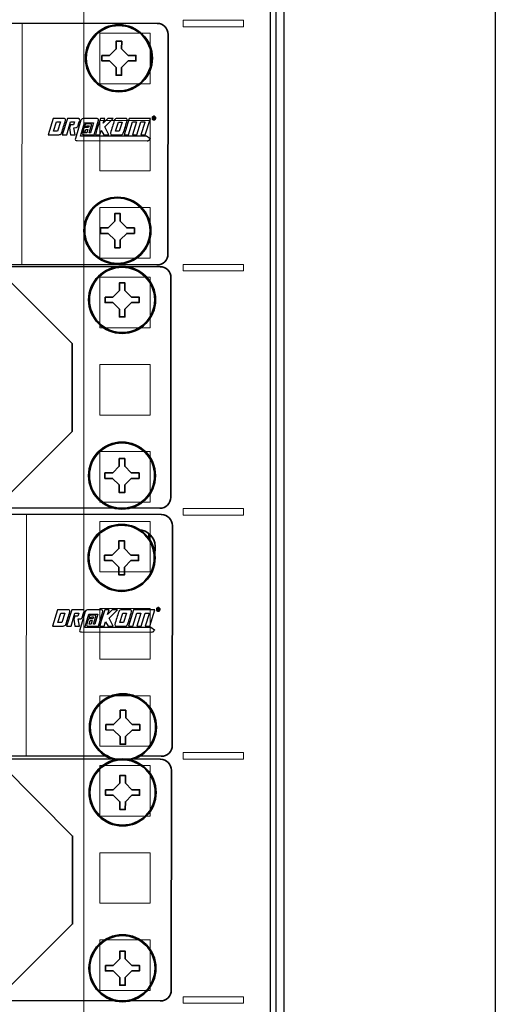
# Model space of a CAD drawing. Header units: millimetres. Extents: x 284 to 42354, y 172 to 67105.
# Tile 36 of 43: x 11366 to 12364, y 21782 to 23845. Entities that reach past the tile are written whole.
import ezdxf
from ezdxf.enums import TextEntityAlignment as Align

# ---------------------------------------------------------------- set-up
doc = ezdxf.new("R2010")
doc.units = ezdxf.units.MM
for name, color, linetype, lineweight in [('2DE_BKT_pp', 7, 'Continuous', 35), ('2DE_OBJ_BKT-pp', 93, 'Continuous', 25), ('2DE_TXT', 53, 'Continuous', 15), ('CP_DETAL', 33, 'Continuous', 9)]:
    doc.layers.add(name, color=color, linetype=linetype, lineweight=lineweight)
doc.layers.add('BKT_LOGO', color=5, linetype='Continuous')
doc.layers.add('CP_WIPEOUT', color=7, linetype='Continuous')
doc.styles.add('CP_ATTR', font='ARIAL.TTF')

# ---------------------------------------------------------------- blocks, each defined once
blk = doc.blocks.new('wipeout_1')
blk.add_wipeout([(-6.9, 6.05), (471.7, 6.05), (473.7, 4.05), (473.7, -35.95), (471.7, -37.95), (-6.9, -37.95), (-8.9, -36.05), (-8.9, 4.05)]).dxf.layer = 'CP_WIPEOUT'
blk = doc.blocks.new('2hpn_bkt_04_gzawo0')
for p, q in [((460.2, -2.63), (460.2, 2.62)), ((469.4, 2.63), (469.4, -2.63)), ((460.2, -34.63), (460.2, -29.38)), ((469.4, -29.37), (469.4, -34.63))]:
    blk.add_line(p, q)
for points in [[(-6.9, -37.95), (-6.9, -37.95), (-6.9, -37.95), (-6.9, -37.95), (471.7, -37.95), (471.7, -37.95), (471.7, -37.95, 0.41425), (473.7, -35.95), (473.7, -35.95), (473.7, 4.05, 0.414021), (471.7, 6.05), (471.7, 6.05), (-6.9, 6.05, 0.457803), (-8.9, 4.05), (-8.9, 4.05), (-8.9, -36.05, 0.414214), (-6.9, -37.95), (-6.9, -37.95)], [(462.05, 3.3), (462.05, 3.3), (467.55, 3.3, -0.401538), (470.55, 0.3), (470.55, 0.3), (470.55, -0.3, -0.401538), (467.55, -3.3), (467.55, -3.3), (462.05, -3.3, -0.401538), (459.05, -0.3), (459.05, -0.3), (459.05, 0.2, -0.409645), (462.05, 3.3), (462.05, 3.3)], [(462.05, -28.7), (462.05, -28.7), (467.55, -28.7, -0.401538), (470.55, -31.7), (470.55, -31.7), (470.55, -32.3, -0.401538), (467.55, -35.3), (467.55, -35.3), (462.05, -35.3, -0.401538), (459.05, -32.3), (459.05, -32.3), (459.05, -31.8, -0.409645), (462.05, -28.7), (462.05, -28.7)]]:
    blk.add_lwpolyline(points, format="xyb")
at = {"lineweight": 0}
blk.add_lwpolyline([(447.09, 6.05), (447.09, -37.95)], dxfattribs=at)
at = {"layer": 'BKT_LOGO'}
for points, knots in [([(451.85, -14.25), (451.85, -14.25), (452.77, -11.28), (452.77, -11.28), (452.77, -11.28), (452.77, -11.28), (454.71, -11.27), (454.71, -11.27), (454.71, -11.27), (454.82, -11.27), (454.91, -11.3), (454.96, -11.35), (454.96, -11.35), (455.01, -11.41), (455.03, -11.49), (455.02, -11.62), (455.02, -11.62), (454.9, -11.99), (454.78, -12.37), (454.66, -12.75), (454.66, -12.75), (454.55, -13.13), (454.42, -13.53), (454.3, -13.95), (454.3, -13.95), (454.19, -14.15), (454.02, -14.25), (453.78, -14.25), (453.78, -14.25), (453.78, -14.25), (451.85, -14.25), (451.85, -14.25)], [0, 0, 0, 0, 0.125, 0.125, 0.125, 0.125, 0.25, 0.25, 0.25, 0.25, 0.375, 0.375, 0.375, 0.375, 0.5, 0.5, 0.5, 0.5, 0.625, 0.625, 0.625, 0.625, 0.75, 0.75, 0.75, 0.75, 0.875, 0.875, 0.875, 0.875, 1, 1, 1, 1]), ([(453.56, -13.59), (453.56, -13.59), (454.08, -11.91), (454.08, -11.91), (454.08, -11.91), (454.08, -11.91), (453.37, -11.91), (453.37, -11.91), (453.37, -11.91), (453.37, -11.91), (452.85, -13.59), (452.85, -13.59), (452.85, -13.59), (452.85, -13.59), (453.56, -13.59), (453.56, -13.59)], [0, 0, 0, 0, 0.25, 0.25, 0.25, 0.25, 0.5, 0.5, 0.5, 0.5, 0.75, 0.75, 0.75, 0.75, 1, 1, 1, 1]), ([(455.23, -14.25), (455.23, -14.25), (454.43, -14.25), (454.43, -14.25), (454.43, -14.25), (454.43, -14.25), (455.35, -11.28), (455.35, -11.28), (455.35, -11.28), (455.35, -11.28), (457.29, -11.27), (457.29, -11.27), (457.29, -11.27), (457.4, -11.27), (457.49, -11.3), (457.54, -11.35), (457.54, -11.35), (457.59, -11.41), (457.61, -11.49), (457.6, -11.62), (457.6, -11.62), (457.54, -11.82), (457.49, -11.98), (457.45, -12.1), (457.45, -12.1), (457.41, -12.22), (457.39, -12.31), (457.37, -12.38), (457.37, -12.38), (457.34, -12.44), (457.33, -12.49), (457.32, -12.52), (457.32, -12.52), (457.31, -12.55), (457.3, -12.58), (457.3, -12.6), (457.3, -12.6), (457.24, -12.71), (457.18, -12.78), (457.11, -12.84), (457.11, -12.84), (457.04, -12.89), (456.96, -12.93), (456.87, -12.94), (456.87, -12.94), (456.87, -12.94), (456.56, -12.96), (456.56, -12.96), (456.56, -12.96), (456.56, -12.96), (456.78, -14.25), (456.78, -14.25), (456.78, -14.25), (456.78, -14.25), (455.95, -14.25), (455.95, -14.25), (455.95, -14.25), (455.95, -14.25), (455.74, -12.97), (455.74, -12.97), (455.74, -12.97), (455.74, -12.97), (455.9, -12.46), (455.9, -12.46), (455.9, -12.46), (455.9, -12.46), (456.49, -12.46), (456.49, -12.46), (456.49, -12.46), (456.49, -12.46), (456.66, -11.91), (456.66, -11.91), (456.66, -11.91), (456.66, -11.91), (455.93, -11.91), (455.93, -11.91), (455.93, -11.91), (455.93, -11.91), (455.23, -14.25), (455.23, -14.25)], [0, 0, 0, 0, 0.05, 0.05, 0.05, 0.05, 0.1, 0.1, 0.1, 0.1, 0.15, 0.15, 0.15, 0.15, 0.2, 0.2, 0.2, 0.2, 0.25, 0.25, 0.25, 0.25, 0.3, 0.3, 0.3, 0.3, 0.35, 0.35, 0.35, 0.35, 0.4, 0.4, 0.4, 0.4, 0.45, 0.45, 0.45, 0.45, 0.5, 0.5, 0.5, 0.5, 0.55, 0.55, 0.55, 0.55, 0.6, 0.6, 0.6, 0.6, 0.65, 0.65, 0.65, 0.65, 0.7, 0.7, 0.7, 0.7, 0.75, 0.75, 0.75, 0.75, 0.8, 0.8, 0.8, 0.8, 0.85, 0.85, 0.85, 0.85, 0.9, 0.9, 0.9, 0.9, 0.95, 0.95, 0.95, 0.95, 1, 1, 1, 1]), ([(459.34, -13.88), (459.34, -13.88), (459.54, -13.88), (459.54, -13.88), (459.54, -13.88), (459.54, -13.88), (460.11, -12.05), (460.11, -12.05), (460.11, -12.05), (460.11, -12.05), (458.48, -12.06), (458.48, -12.06), (458.48, -12.06), (458.48, -12.06), (457.73, -14.48), (457.73, -14.48), (457.73, -14.48), (457.73, -14.48), (469.76, -14.48), (469.76, -14.48), (469.76, -14.48), (469.76, -14.48), (470.46, -14.96), (470.46, -14.96), (470.46, -14.96), (470.46, -14.96), (470.44, -14.93), (470.44, -14.93), (470.44, -14.93), (470.41, -15.01), (470.37, -15.07), (470.34, -15.12), (470.34, -15.12), (470.31, -15.17), (470.28, -15.21), (470.24, -15.24), (470.24, -15.24), (470.2, -15.27), (470.16, -15.29), (470.1, -15.3), (470.1, -15.3), (470.05, -15.31), (469.99, -15.32), (469.91, -15.32), (469.91, -15.32), (469.91, -15.32), (457.14, -15.3), (457.14, -15.3), (457.14, -15.3), (456.99, -15.3), (456.89, -15.28), (456.82, -15.23), (456.82, -15.23), (456.76, -15.18), (456.76, -15.08), (456.81, -14.92), (456.81, -14.92), (456.81, -14.92), (457.83, -11.6), (457.83, -11.6), (457.83, -11.6), (457.94, -11.34), (458.19, -11.28), (458.38, -11.28), (458.38, -11.28), (459.19, -11.28), (459.99, -11.29), (460.8, -11.28), (460.8, -11.28), (460.97, -11.31), (461.07, -11.45), (461.05, -11.6), (461.05, -11.6), (461.05, -11.6), (460.22, -14.25), (460.22, -14.25), (460.22, -14.25), (460.22, -14.25), (458.24, -14.25), (458.24, -14.25), (458.24, -14.25), (458.1, -14.17), (458.06, -14.05), (458.07, -14.01), (458.07, -14.01), (458.07, -14.01), (458.37, -13.06), (458.37, -13.06), (458.37, -13.06), (458.39, -12.98), (458.52, -12.9), (458.71, -12.9), (458.71, -12.9), (458.71, -12.9), (459.2, -12.9), (459.2, -12.9), (459.2, -12.9), (459.2, -12.9), (459.3, -12.59), (459.3, -12.59), (459.3, -12.59), (459.3, -12.59), (458.94, -12.59), (458.94, -12.59), (458.94, -12.59), (458.94, -12.59), (458.9, -12.7), (458.9, -12.7), (458.9, -12.7), (458.9, -12.7), (458.48, -12.7), (458.48, -12.7), (458.48, -12.7), (458.48, -12.7), (458.58, -12.38), (458.58, -12.38), (458.58, -12.38), (458.63, -12.29), (458.73, -12.27), (458.88, -12.27), (458.88, -12.27), (458.88, -12.27), (459.62, -12.27), (459.62, -12.27), (459.62, -12.27), (459.7, -12.28), (459.78, -12.4), (459.77, -12.48), (459.77, -12.48), (459.77, -12.48), (459.34, -13.88), (459.34, -13.88)], [0, 0, 0, 0, 0.030303, 0.030303, 0.030303, 0.030303, 0.060606, 0.060606, 0.060606, 0.060606, 0.090909, 0.090909, 0.090909, 0.090909, 0.121212, 0.121212, 0.121212, 0.121212, 0.151515, 0.151515, 0.151515, 0.151515, 0.181818, 0.181818, 0.181818, 0.181818, 0.212121, 0.212121, 0.212121, 0.212121, 0.242424, 0.242424, 0.242424, 0.242424, 0.272727, 0.272727, 0.272727, 0.272727, 0.30303, 0.30303, 0.30303, 0.30303, 0.333333, 0.333333, 0.333333, 0.333333, 0.363636, 0.363636, 0.363636, 0.363636, 0.393939, 0.393939, 0.393939, 0.393939, 0.424242, 0.424242, 0.424242, 0.424242, 0.454545, 0.454545, 0.454545, 0.454545, 0.484848, 0.484848, 0.484848, 0.484848, 0.515152, 0.515152, 0.515152, 0.515152, 0.545455, 0.545455, 0.545455, 0.545455, 0.575758, 0.575758, 0.575758, 0.575758, 0.606061, 0.606061, 0.606061, 0.606061, 0.636364, 0.636364, 0.636364, 0.636364, 0.666667, 0.666667, 0.666667, 0.666667, 0.69697, 0.69697, 0.69697, 0.69697, 0.727273, 0.727273, 0.727273, 0.727273, 0.757576, 0.757576, 0.757576, 0.757576, 0.787879, 0.787879, 0.787879, 0.787879, 0.818182, 0.818182, 0.818182, 0.818182, 0.848485, 0.848485, 0.848485, 0.848485, 0.878788, 0.878788, 0.878788, 0.878788, 0.909091, 0.909091, 0.909091, 0.909091, 0.939394, 0.939394, 0.939394, 0.939394, 0.969697, 0.969697, 0.969697, 0.969697, 1, 1, 1, 1]), ([(462.15, -12.81), (462.15, -12.81), (462.93, -14.25), (462.93, -14.25), (462.93, -14.25), (462.93, -14.25), (461.99, -14.25), (461.99, -14.25), (461.99, -14.25), (461.99, -14.25), (461.49, -13.45), (461.49, -13.45), (461.49, -13.45), (461.49, -13.45), (461.49, -13.45), (461.49, -13.45), (461.49, -13.45), (461.49, -13.45), (461.25, -14.25), (461.25, -14.25), (461.25, -14.25), (461.25, -14.25), (460.45, -14.25), (460.45, -14.25), (460.45, -14.25), (460.45, -14.25), (460.74, -13.3), (460.74, -13.3), (460.74, -13.3), (460.74, -13.3), (460.74, -13.3), (460.74, -13.3), (460.74, -13.3), (460.74, -13.3), (460.74, -13.3), (460.74, -13.3), (460.74, -13.3), (460.74, -13.3), (461.37, -11.29), (461.37, -11.29), (461.37, -11.29), (461.37, -11.29), (462.17, -11.29), (462.17, -11.29), (462.17, -11.29), (462.17, -11.29), (461.9, -12.13), (461.9, -12.13), (461.9, -12.13), (461.9, -12.13), (462.75, -11.28), (462.75, -11.28), (462.75, -11.28), (462.75, -11.28), (463.71, -11.28), (463.71, -11.28), (463.71, -11.28), (463.71, -11.28), (463.68, -11.31), (463.68, -11.31), (463.68, -11.31), (463.68, -11.31), (462.15, -12.81), (462.15, -12.81)], [0, 0, 0, 0, 0.0625, 0.0625, 0.0625, 0.0625, 0.125, 0.125, 0.125, 0.125, 0.1875, 0.1875, 0.1875, 0.1875, 0.25, 0.25, 0.25, 0.25, 0.3125, 0.3125, 0.3125, 0.3125, 0.375, 0.375, 0.375, 0.375, 0.4375, 0.4375, 0.4375, 0.4375, 0.5, 0.5, 0.5, 0.5, 0.5625, 0.5625, 0.5625, 0.5625, 0.625, 0.625, 0.625, 0.625, 0.6875, 0.6875, 0.6875, 0.6875, 0.75, 0.75, 0.75, 0.75, 0.8125, 0.8125, 0.8125, 0.8125, 0.875, 0.875, 0.875, 0.875, 0.9375, 0.9375, 0.9375, 0.9375, 1, 1, 1, 1]), ([(463.52, -14.26), (463.28, -14.26), (463.17, -14.16), (463.19, -13.96), (463.19, -13.96), (463.32, -13.54), (463.44, -13.14), (463.56, -12.76), (463.56, -12.76), (463.68, -12.38), (463.79, -12), (463.91, -11.63), (463.91, -11.63), (463.97, -11.5), (464.05, -11.42), (464.13, -11.36), (464.13, -11.36), (464.22, -11.31), (464.32, -11.28), (464.44, -11.28), (464.44, -11.28), (464.44, -11.28), (465.96, -11.28), (465.96, -11.28), (465.96, -11.28), (466.08, -11.28), (466.16, -11.31), (466.21, -11.36), (466.21, -11.36), (466.27, -11.42), (466.29, -11.5), (466.27, -11.63), (466.27, -11.63), (466.15, -12), (466.03, -12.38), (465.92, -12.76), (465.92, -12.76), (465.8, -13.14), (465.68, -13.54), (465.55, -13.96), (465.55, -13.96), (465.44, -14.16), (465.27, -14.26), (465.04, -14.26), (465.04, -14.26), (465.04, -14.26), (463.52, -14.26), (463.52, -14.26)], [0, 0, 0, 0, 0.083333, 0.083333, 0.083333, 0.083333, 0.166667, 0.166667, 0.166667, 0.166667, 0.25, 0.25, 0.25, 0.25, 0.333333, 0.333333, 0.333333, 0.333333, 0.416667, 0.416667, 0.416667, 0.416667, 0.5, 0.5, 0.5, 0.5, 0.583333, 0.583333, 0.583333, 0.583333, 0.666667, 0.666667, 0.666667, 0.666667, 0.75, 0.75, 0.75, 0.75, 0.833333, 0.833333, 0.833333, 0.833333, 0.916667, 0.916667, 0.916667, 0.916667, 1, 1, 1, 1]), ([(464.15, -13.6), (464.15, -13.6), (464.81, -13.6), (464.81, -13.6), (464.81, -13.6), (464.81, -13.6), (465.33, -11.92), (465.33, -11.92), (465.33, -11.92), (465.33, -11.92), (464.67, -11.92), (464.67, -11.92), (464.67, -11.92), (464.67, -11.92), (464.15, -13.6), (464.15, -13.6)], [0, 0, 0, 0, 0.25, 0.25, 0.25, 0.25, 0.5, 0.5, 0.5, 0.5, 0.75, 0.75, 0.75, 0.75, 1, 1, 1, 1]), ([(468.03, -14.24), (468.03, -14.24), (467.23, -14.24), (467.23, -14.24), (467.23, -14.24), (467.23, -14.24), (467.23, -14.23), (467.23, -14.23), (467.23, -14.23), (467.23, -14.23), (467.22, -14.23), (467.22, -14.23), (467.22, -14.23), (467.22, -14.23), (467.94, -11.9), (467.94, -11.9), (467.94, -11.9), (467.94, -11.9), (467.22, -11.9), (467.22, -11.9), (467.22, -11.9), (467.22, -11.9), (466.49, -14.24), (466.49, -14.24), (466.49, -14.24), (466.49, -14.24), (465.68, -14.24), (465.68, -14.24), (465.68, -14.24), (465.68, -14.24), (466.6, -11.28), (466.6, -11.28), (466.6, -11.28), (466.6, -11.28), (470.48, -11.27), (470.48, -11.27), (470.48, -11.27), (470.48, -11.27), (470.5, -11.27), (470.5, -11.27), (470.5, -11.27), (470.5, -11.27), (470.5, -11.27), (470.5, -11.27), (470.5, -11.27), (470.5, -11.27), (470.49, -11.28), (470.49, -11.28), (470.49, -11.28), (470.49, -11.28), (469.56, -14.24), (469.56, -14.24), (469.56, -14.24), (469.56, -14.24), (468.77, -14.24), (468.77, -14.24), (468.77, -14.24), (468.77, -14.24), (469.46, -12.02), (469.46, -12.02), (469.46, -12.02), (469.46, -12.02), (469.46, -12.02), (469.46, -12.02), (469.46, -12.02), (469.46, -12.02), (469.49, -11.9), (469.49, -11.9), (469.49, -11.9), (469.49, -11.9), (468.76, -11.9), (468.76, -11.9), (468.76, -11.9), (468.76, -11.9), (468.03, -14.24), (468.03, -14.24)], [0, 0, 0, 0, 0.052632, 0.052632, 0.052632, 0.052632, 0.105263, 0.105263, 0.105263, 0.105263, 0.157895, 0.157895, 0.157895, 0.157895, 0.210526, 0.210526, 0.210526, 0.210526, 0.263158, 0.263158, 0.263158, 0.263158, 0.315789, 0.315789, 0.315789, 0.315789, 0.368421, 0.368421, 0.368421, 0.368421, 0.421053, 0.421053, 0.421053, 0.421053, 0.473684, 0.473684, 0.473684, 0.473684, 0.526316, 0.526316, 0.526316, 0.526316, 0.578947, 0.578947, 0.578947, 0.578947, 0.631579, 0.631579, 0.631579, 0.631579, 0.684211, 0.684211, 0.684211, 0.684211, 0.736842, 0.736842, 0.736842, 0.736842, 0.789474, 0.789474, 0.789474, 0.789474, 0.842105, 0.842105, 0.842105, 0.842105, 0.894737, 0.894737, 0.894737, 0.894737, 0.947368, 0.947368, 0.947368, 0.947368, 1, 1, 1, 1]), ([(471.12, -10.87), (471.18, -10.87), (471.23, -10.88), (471.29, -10.91), (471.29, -10.91), (471.34, -10.94), (471.38, -10.98), (471.41, -11.03), (471.41, -11.03), (471.44, -11.09), (471.46, -11.14), (471.46, -11.2), (471.46, -11.2), (471.46, -11.26), (471.44, -11.32), (471.41, -11.37), (471.41, -11.37), (471.38, -11.42), (471.34, -11.47), (471.29, -11.5), (471.29, -11.5), (471.24, -11.53), (471.18, -11.54), (471.12, -11.54), (471.12, -11.54), (471.06, -11.54), (471.01, -11.53), (470.96, -11.5), (470.96, -11.5), (470.9, -11.47), (470.86, -11.42), (470.83, -11.37), (470.83, -11.37), (470.8, -11.32), (470.79, -11.26), (470.79, -11.2), (470.79, -11.2), (470.79, -11.14), (470.8, -11.09), (470.83, -11.03), (470.83, -11.03), (470.86, -10.98), (470.9, -10.94), (470.96, -10.91), (470.96, -10.91), (471.01, -10.88), (471.07, -10.87), (471.12, -10.87)], [0, 0, 0, 0, 0.083333, 0.083333, 0.083333, 0.083333, 0.166667, 0.166667, 0.166667, 0.166667, 0.25, 0.25, 0.25, 0.25, 0.333333, 0.333333, 0.333333, 0.333333, 0.416667, 0.416667, 0.416667, 0.416667, 0.5, 0.5, 0.5, 0.5, 0.583333, 0.583333, 0.583333, 0.583333, 0.666667, 0.666667, 0.666667, 0.666667, 0.75, 0.75, 0.75, 0.75, 0.833333, 0.833333, 0.833333, 0.833333, 0.916667, 0.916667, 0.916667, 0.916667, 1, 1, 1, 1]), ([(471.12, -10.92), (471.08, -10.92), (471.03, -10.93), (470.98, -10.96), (470.98, -10.96), (470.94, -10.98), (470.9, -11.02), (470.88, -11.06), (470.88, -11.06), (470.85, -11.11), (470.84, -11.15), (470.84, -11.2), (470.84, -11.2), (470.84, -11.25), (470.85, -11.3), (470.88, -11.34), (470.88, -11.34), (470.9, -11.39), (470.94, -11.42), (470.98, -11.45), (470.98, -11.45), (471.03, -11.47), (471.07, -11.48), (471.12, -11.48), (471.12, -11.48), (471.17, -11.48), (471.22, -11.47), (471.26, -11.45), (471.26, -11.45), (471.31, -11.42), (471.34, -11.39), (471.37, -11.34), (471.37, -11.34), (471.39, -11.3), (471.4, -11.25), (471.4, -11.2), (471.4, -11.2), (471.4, -11.15), (471.39, -11.11), (471.37, -11.06), (471.37, -11.06), (471.34, -11.02), (471.31, -10.98), (471.26, -10.96), (471.26, -10.96), (471.22, -10.93), (471.17, -10.92), (471.12, -10.92)], [0, 0, 0, 0, 0.083333, 0.083333, 0.083333, 0.083333, 0.166667, 0.166667, 0.166667, 0.166667, 0.25, 0.25, 0.25, 0.25, 0.333333, 0.333333, 0.333333, 0.333333, 0.416667, 0.416667, 0.416667, 0.416667, 0.5, 0.5, 0.5, 0.5, 0.583333, 0.583333, 0.583333, 0.583333, 0.666667, 0.666667, 0.666667, 0.666667, 0.75, 0.75, 0.75, 0.75, 0.833333, 0.833333, 0.833333, 0.833333, 0.916667, 0.916667, 0.916667, 0.916667, 1, 1, 1, 1]), ([(470.97, -11.39), (470.97, -11.39), (470.97, -11.03), (470.97, -11.03), (470.97, -11.03), (470.97, -11.03), (471.1, -11.03), (471.1, -11.03), (471.1, -11.03), (471.14, -11.03), (471.17, -11.03), (471.19, -11.04), (471.19, -11.04), (471.21, -11.04), (471.23, -11.06), (471.24, -11.07), (471.24, -11.07), (471.25, -11.09), (471.25, -11.11), (471.25, -11.13), (471.25, -11.13), (471.25, -11.15), (471.24, -11.17), (471.23, -11.19), (471.23, -11.19), (471.21, -11.21), (471.18, -11.23), (471.15, -11.23), (471.15, -11.23), (471.16, -11.23), (471.17, -11.24), (471.18, -11.25), (471.18, -11.25), (471.2, -11.26), (471.21, -11.28), (471.23, -11.32), (471.23, -11.32), (471.23, -11.32), (471.28, -11.39), (471.28, -11.39), (471.28, -11.39), (471.28, -11.39), (471.21, -11.39), (471.21, -11.39), (471.21, -11.39), (471.21, -11.39), (471.18, -11.33), (471.18, -11.33), (471.18, -11.33), (471.15, -11.29), (471.13, -11.26), (471.11, -11.25), (471.11, -11.25), (471.1, -11.24), (471.09, -11.24), (471.07, -11.24), (471.07, -11.24), (471.07, -11.24), (471.03, -11.24), (471.03, -11.24), (471.03, -11.24), (471.03, -11.24), (471.03, -11.39), (471.03, -11.39), (471.03, -11.39), (471.03, -11.39), (470.97, -11.39), (470.97, -11.39)], [0, 0, 0, 0, 0.058824, 0.058824, 0.058824, 0.058824, 0.117647, 0.117647, 0.117647, 0.117647, 0.176471, 0.176471, 0.176471, 0.176471, 0.235294, 0.235294, 0.235294, 0.235294, 0.294118, 0.294118, 0.294118, 0.294118, 0.352941, 0.352941, 0.352941, 0.352941, 0.411765, 0.411765, 0.411765, 0.411765, 0.470588, 0.470588, 0.470588, 0.470588, 0.529412, 0.529412, 0.529412, 0.529412, 0.588235, 0.588235, 0.588235, 0.588235, 0.647059, 0.647059, 0.647059, 0.647059, 0.705882, 0.705882, 0.705882, 0.705882, 0.764706, 0.764706, 0.764706, 0.764706, 0.823529, 0.823529, 0.823529, 0.823529, 0.882353, 0.882353, 0.882353, 0.882353, 0.941176, 0.941176, 0.941176, 0.941176, 1, 1, 1, 1]), ([(471.03, -11.19), (471.03, -11.19), (471.1, -11.19), (471.1, -11.19), (471.1, -11.19), (471.14, -11.19), (471.16, -11.18), (471.17, -11.17), (471.17, -11.17), (471.19, -11.16), (471.19, -11.15), (471.19, -11.13), (471.19, -11.13), (471.19, -11.12), (471.19, -11.11), (471.18, -11.1), (471.18, -11.1), (471.18, -11.09), (471.17, -11.09), (471.16, -11.08), (471.16, -11.08), (471.15, -11.08), (471.13, -11.08), (471.1, -11.08), (471.1, -11.08), (471.1, -11.08), (471.03, -11.08), (471.03, -11.08), (471.03, -11.08), (471.03, -11.08), (471.03, -11.19), (471.03, -11.19)], [0, 0, 0, 0, 0.125, 0.125, 0.125, 0.125, 0.25, 0.25, 0.25, 0.25, 0.375, 0.375, 0.375, 0.375, 0.5, 0.5, 0.5, 0.5, 0.625, 0.625, 0.625, 0.625, 0.75, 0.75, 0.75, 0.75, 0.875, 0.875, 0.875, 0.875, 1, 1, 1, 1]), ([(459.09, -13.26), (459.09, -13.26), (458.73, -13.26), (458.73, -13.26), (458.73, -13.26), (458.73, -13.26), (458.53, -13.88), (458.53, -13.88), (458.53, -13.88), (458.53, -13.88), (458.9, -13.88), (458.9, -13.88), (458.9, -13.88), (458.9, -13.88), (459.09, -13.26), (459.09, -13.26)], [0, 0, 0, 0, 0.25, 0.25, 0.25, 0.25, 0.5, 0.5, 0.5, 0.5, 0.75, 0.75, 0.75, 0.75, 1, 1, 1, 1])]:
    blk.add_open_spline(points, degree=3, knots=knots, dxfattribs=at)
at = {"linetype": 'ByBlock', "style": 'CP_ATTR', "flags": 1}
for tag in ['ARTICLE', 'PRODUCT-TYPE', 'PRODUCER', 'CHARACTER', 'OTHER']:
    blk.add_attdef(tag, text='', height=0.00005, dxfattribs=at).set_placement((0, 0), align=Align.MIDDLE_LEFT)
blk = doc.blocks.new('2hpn_bkt_138_5sy0dho')
blk.add_wipeout([(-8.9, 3.51), (-6.9, 6.05), (471.7, 6.05), (473.7, 4.05), (473.7, -35.95), (471.7, -37.95), (-6.9, -37.95), (-8.9, -36.05)]).dxf.layer = 'CP_WIPEOUT'
for p, q in [((460.2, -2.63), (460.2, 2.62)), ((469.4, 2.63), (469.4, -2.63)), ((460.2, -34.63), (460.2, -29.38)), ((469.4, -29.37), (469.4, -34.63))]:
    blk.add_line(p, q)
for points in [[(-6.9, -37.95), (-6.9, -37.95), (-6.9, -37.95), (-6.9, -37.95), (471.7, -37.95), (471.7, -37.95), (471.7, -37.95, 0.41425), (473.7, -35.95), (473.7, -35.95), (473.7, 4.05, 0.414021), (471.7, 6.05), (471.7, 6.05), (-6.9, 6.05, 0.457803), (-8.9, 4.05), (-8.9, 4.05), (-8.9, -36.05, 0.414214), (-6.9, -37.95), (-6.9, -37.95)], [(462.05, 3.3), (462.05, 3.3), (467.55, 3.3, -0.401538), (470.55, 0.3), (470.55, 0.3), (470.55, -0.3, -0.401538), (467.55, -3.3), (467.55, -3.3), (462.05, -3.3, -0.401538), (459.05, -0.3), (459.05, -0.3), (459.05, 0.2, -0.409645), (462.05, 3.3), (462.05, 3.3)], [(462.05, -28.7), (462.05, -28.7), (467.55, -28.7, -0.401538), (470.55, -31.7), (470.55, -31.7), (470.55, -32.3, -0.401538), (467.55, -35.3), (467.55, -35.3), (462.05, -35.3, -0.401538), (459.05, -32.3), (459.05, -32.3), (459.05, -31.8, -0.409645), (462.05, -28.7), (462.05, -28.7)]]:
    blk.add_lwpolyline(points, format="xyb")
blk.add_lwpolyline([(440.7, 5.05), (442.7, 5.05), (455.7, -7.95), (455.7, -23.95), (442.7, -36.95), (440.7, -36.95)])
at = {"linetype": 'ByBlock', "style": 'CP_ATTR', "flags": 9}
for tag in ['ARTICLE', 'PRODUCER']:
    blk.add_attdef(tag, text='', height=0.00005, dxfattribs=at).set_placement((0, 0), align=Align.MIDDLE_LEFT)
for points in [[(464.8, 5.95), (463.26, 5.75), (461.82, 5.15), (460.59, 4.21), (459.65, 2.97), (459.05, 1.54), (458.85, 0), (459.05, -1.54), (459.65, -2.98), (460.59, -4.21), (461.82, -5.15), (463.26, -5.75), (464.8, -5.95), (466.34, -5.75), (467.77, -5.15), (469.01, -4.21), (469.95, -2.98), (470.55, -1.54), (470.75, 0), (470.55, 1.54), (469.95, 2.97), (469.01, 4.21), (467.77, 5.15), (466.34, 5.75)], [(464.8, -26.05), (463.26, -26.25), (461.83, -26.85), (460.59, -27.79), (459.65, -29.02), (459.05, -30.46), (458.85, -32), (459.05, -33.54), (459.65, -34.97), (460.59, -36.21), (461.83, -37.15), (463.26, -37.75), (464.8, -37.95), (466.34, -37.75), (467.78, -37.15), (469.01, -36.21), (469.95, -34.97), (470.55, -33.54), (470.75, -32), (470.55, -30.46), (469.95, -29.02), (469.01, -27.79), (467.78, -26.85), (466.34, -26.25)]]:
    blk.add_wipeout(points).dxf.layer = 'CP_WIPEOUT'
for points in [[(461.7, 0.5), (463.1, 0.5), (464.3, 1.7), (464.3, 3.1), (465.3, 3.1), (465.3, 1.7), (466.5, 0.5), (467.9, 0.5), (467.9, -0.5), (466.5, -0.5), (465.3, -1.7), (465.3, -3.1), (464.3, -3.1), (464.3, -1.7), (463.1, -0.5), (461.7, -0.5), (461.7, 0.5)], [(461.7, -31.5), (463.1, -31.5), (464.3, -30.3), (464.3, -28.9), (465.3, -28.9), (465.3, -30.3), (466.5, -31.5), (467.9, -31.5), (467.9, -32.5), (466.5, -32.5), (465.3, -33.7), (465.3, -35.1), (464.3, -35.1), (464.3, -33.7), (463.1, -32.5), (461.7, -32.5), (461.7, -31.5)]]:
    blk.add_lwpolyline(points)
for centre, radius in [((464.8, 0), 6.1), ((464.8, 0), 5.95), ((464.8, -32), 6.1), ((464.8, -32), 5.95)]:
    blk.add_circle(centre, radius)
blk = doc.blocks.new('2D_BKT_switchgear_102')
at = {"lineweight": 0, "style": 'CP_ATTR'}
for tag in ['ORDER-NO', 'NAME']:
    blk.add_attdef(tag, text='', height=0.00005, dxfattribs=at).set_placement((-0.09, -0.02), align=Align.MIDDLE_LEFT)
at = {"linetype": 'ByBlock', "style": 'CP_ATTR', "flags": 9}
for tag in ['ARTICLE', 'PRODUCT-TYPE', 'PRODUCER', 'CHARACTER', 'OTHER']:
    blk.add_attdef(tag, text='', height=0.00005, dxfattribs=at).set_placement((-0.09, -0.02), align=Align.MIDDLE_LEFT)
blk.add_wipeout([(0, 5.95), (-1.54, 5.75), (-2.98, 5.15), (-4.21, 4.21), (-5.15, 2.97), (-5.75, 1.54), (-5.95, 0), (-5.75, -1.54), (-5.15, -2.98), (-4.21, -4.21), (-2.98, -5.15), (-1.54, -5.75), (0, -5.95), (1.54, -5.75), (2.97, -5.15), (4.21, -4.21), (5.15, -2.98), (5.75, -1.54), (5.95, 0), (5.75, 1.54), (5.15, 2.97), (4.21, 4.21), (2.97, 5.15), (1.54, 5.75)]).dxf.layer = 'CP_WIPEOUT'
blk.add_lwpolyline([(-3.1, 0.5), (-1.7, 0.5), (-0.5, 1.7), (-0.5, 3.1), (0.5, 3.1), (0.5, 1.7), (1.7, 0.5), (3.1, 0.5), (3.1, -0.5), (1.7, -0.5), (0.5, -1.7), (0.5, -3.1), (-0.5, -3.1), (-0.5, -1.7), (-1.7, -0.5), (-3.1, -0.5), (-3.1, 0.5)])
for radius in [6.1, 5.95]:
    blk.add_circle((0, 0), radius)
for tag in ['NAME', 'NUMBER', 'GROUP', 'ARTICLE', 'PRODUCT-TYPE', 'ORDER-NO', 'PRODUCER', 'VOLTAGE', 'POWER', 'CHARACTER', 'OTHER', 'DIMS', 'MATERIAL', 'IP', 'WEIGHT']:
    blk.add_attdef(tag, text='', height=0.00005, dxfattribs=at).set_placement((-0.09, -0.02), align=Align.MIDDLE_LEFT)
blk = doc.blocks.new('2d_bkt_switchward_1_08_52m2dvd')
for points in [[(560, 1940.5), (560, 49.5), (600, 49.5), (600, 1940.5), (560, 1940.5)], [(561.5, 49.55), (561.5, 1931.51), (561.5, 1931.51)], [(559, 60), (559, 1930), (559, 1930)]]:
    blk.add_lwpolyline(points)
at = {"layer": 'CP_DETAL'}
for points in [[(525, 60), (525, 1930), (525, 1930)], [(543.1, 1795.2), (554.1, 1795.2), (554.1, 1794), (543.1, 1794), (543.1, 1795.2)], [(527.9, 1783.65), (537.1, 1783.65), (537.1, 1792.85), (527.9, 1792.85), (527.9, 1783.65)], [(527.9, 1767.78), (537.1, 1767.78), (537.1, 1776.98), (527.9, 1776.98), (527.9, 1767.78)], [(527.9, 1751.9), (537.1, 1751.9), (537.1, 1761.1), (527.9, 1761.1), (527.9, 1751.9)], [(543.1, 1750.75), (554.1, 1750.75), (554.1, 1749.55), (543.1, 1749.55), (543.1, 1750.75)], [(527.9, 1739.2), (537.1, 1739.2), (537.1, 1748.4), (527.9, 1748.4), (527.9, 1739.2)], [(527.9, 1723.32), (537.1, 1723.32), (537.1, 1732.52), (527.9, 1732.52), (527.9, 1723.32)], [(527.9, 1707.45), (537.1, 1707.45), (537.1, 1716.65), (527.9, 1716.65), (527.9, 1707.45)], [(543.1, 1706.3), (554.1, 1706.3), (554.1, 1705.1), (543.1, 1705.1), (543.1, 1706.3)], [(527.9, 1694.75), (537.1, 1694.75), (537.1, 1703.95), (527.9, 1703.95), (527.9, 1694.75)], [(527.9, 1678.87), (537.1, 1678.87), (537.1, 1688.07), (527.9, 1688.07), (527.9, 1678.87)], [(527.9, 1663), (537.1, 1663), (537.1, 1672.2), (527.9, 1672.2), (527.9, 1663)], [(543.1, 1661.85), (554.1, 1661.85), (554.1, 1660.65), (543.1, 1660.65), (543.1, 1661.85)], [(527.9, 1650.3), (537.1, 1650.3), (537.1, 1659.5), (527.9, 1659.5), (527.9, 1650.3)], [(527.9, 1634.42), (537.1, 1634.42), (537.1, 1643.62), (527.9, 1643.62), (527.9, 1634.42)], [(527.9, 1618.55), (537.1, 1618.55), (537.1, 1627.75), (527.9, 1627.75), (527.9, 1618.55)], [(543.1, 1617.4), (554.1, 1617.4), (554.1, 1616.2), (543.1, 1616.2), (543.1, 1617.4)]]:
    blk.add_lwpolyline(points, dxfattribs=at)
at = {"style": 'CP_ATTR', "flags": 9}
for tag in ['ARTICLE', 'PRODUCT-TYPE', 'PRODUCER', 'CHARACTER', 'OTHER']:
    blk.add_attdef(tag, text='', height=0.00005, dxfattribs=at).set_placement((67.41, 67.69), align=Align.MIDDLE_LEFT)
at = {"layer": '2DE_TXT', "style": 'CP_ATTR', "width": 0.8}
for tag, p in [('NAME', (-3.39, 2020.54)), ('ORDER-NO', (-3.39, 2002.94))]:
    blk.add_attdef(tag, text='', height=10, dxfattribs=at).set_placement(p, align=Align.MIDDLE_LEFT)

msp = doc.modelspace()

# ---------------------------------------------------------------- block references
at = {"layer": 'CP_WIPEOUT', "xscale": 11.50760455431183, "yscale": 11.50760455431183, "zscale": 11.50760455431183, "rotation": 359.9585277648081}
msp.add_blockref('wipeout_1', (6226.5, 23772.1, 41413.7), dxfattribs=at)

# ---------------------------------------------------------------- next in the draw order: block references
at = {"layer": '2DE_BKT_pp', "xscale": 11.50760455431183, "yscale": 11.50760455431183, "zscale": 11.50760455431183, "rotation": 359.9585277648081}
msp.add_blockref('2hpn_bkt_04_gzawo0', (6226.5, 23772.1, 41413.7), dxfattribs=at)

# ---------------------------------------------------------------- next in the draw order: block references
for name, p in [('2D_BKT_switchgear_102', (11574.5, 23764.8, 41413.7)), ('2hpn_bkt_138_5sy0dho', (6232.5, 23262.2, 41413.7))]:
    msp.add_blockref(name, p, dxfattribs=at)

# ---------------------------------------------------------------- next in the draw order: block references
for name, p in [('2D_BKT_switchgear_102', (11571.4, 23403.4, 41413.7)), ('2hpn_bkt_04_gzawo0', (6235.6, 22742.6, 41413.7))]:
    msp.add_blockref(name, p, dxfattribs=at)

# ---------------------------------------------------------------- next in the draw order: block references
for p in [(11580.2, 22717.8, 41413.7), (11582.9, 22362.8, 41413.7)]:
    msp.add_blockref('2D_BKT_switchgear_102', p, dxfattribs=at)

# ---------------------------------------------------------------- next in the draw order: block references
msp.add_blockref('2hpn_bkt_138_5sy0dho', (6233.5, 22230, 41413.7), dxfattribs=at)

# ---------------------------------------------------------------- next in the draw order: block references
at = {"layer": '2DE_OBJ_BKT-pp', "xscale": 11.50760455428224, "yscale": 11.50760455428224, "zscale": 11.50760455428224}
msp.add_blockref('2d_bkt_switchward_1_08_52m2dvd', (5459.3, 3185.8, 41413.7), dxfattribs=at)

doc.saveas('drawing.dxf')
